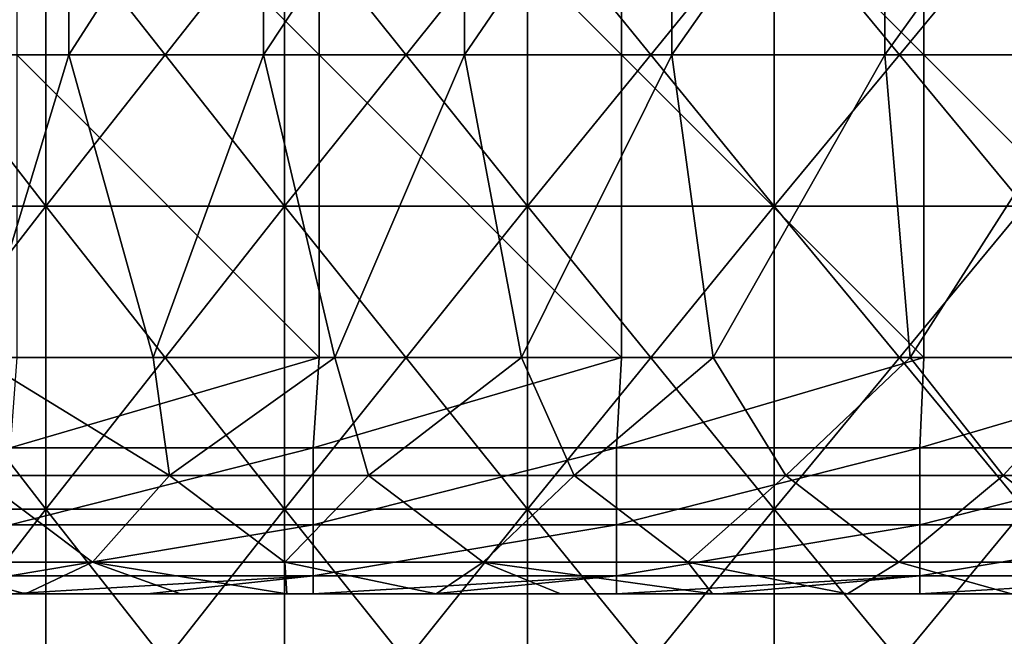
# Model space of a CAD drawing. Header units: inches. Extents: x -4.75 to 4.5, y 0 to 1.88.
# Tile 63 of 256: x -2.23 to -1.97, y 0.49 to 0.65. Entities that reach past the tile are written whole.
import ezdxf

# ---------------------------------------------------------------- set-up
doc = ezdxf.new("R2010")
doc.units = ezdxf.units.IN
doc.header["$LTSCALE"] = 101.851852
doc.header["$MEASUREMENT"] = 0
for name, color, linetype in [('10', 7, 'CONTINUOUS'), ('11', 7, 'CONTINUOUS'), ('12', 7, 'CONTINUOUS'), ('147', 7, 'CONTINUOUS'), ('157', 7, 'CONTINUOUS'), ('20', 7, 'CONTINUOUS')]:
    doc.layers.add(name, color=color, linetype=linetype)

msp = doc.modelspace()

# ---------------------------------------------------------------- linework, layer by layer
at = {"layer": '10', "color": 13, "linetype": 'Continuous', "true_color": 0xd67263}
for points in [[(-2.22539, 0.5, 0.4142), (-2.2365, 0.5, 0.33412), (-2.30486, 0.5, 0.4142), (-2.22539, 0.5, 0.4142)], [(-2.22539, 0.5, 0.4142), (-2.30486, 0.5, 0.4142), (-2.29338, 0.5, 0.49428), (-2.22539, 0.5, 0.4142)], [(-2.22512, 0.5, 1.215), (-2.26259, 0.5, 1.13492), (-2.3038, 0.5, 1.215), (-2.22512, 0.5, 1.215)], [(-2.22512, 0.5, 1.215), (-2.3038, 0.5, 1.215), (-2.26667, 0.5, 1.29508), (-2.22512, 0.5, 1.215)], [(-2.27092, 0.5, 0.89468), (-2.21998, 0.5, 0.8146), (-2.29925, 0.5, 0.8146), (-2.27092, 0.5, 0.89468)], [(-2.21998, 0.5, 0.8146), (-2.23816, 0.5, 0.73452), (-2.29925, 0.5, 0.8146), (-2.21998, 0.5, 0.8146)], [(-2.21793, 0.5, 1.37516), (-2.26667, 0.5, 1.29508), (-2.2978, 0.5, 1.37516), (-2.21793, 0.5, 1.37516)], [(-2.21793, 0.5, 1.37516), (-2.2978, 0.5, 1.37516), (-2.25912, 0.5, 1.45524), (-2.21793, 0.5, 1.37516)], [(-2.21476, 0.5, 1.05484), (-2.24995, 0.5, 0.97476), (-2.29387, 0.5, 1.05484), (-2.21476, 0.5, 1.05484)], [(-2.21476, 0.5, 1.05484), (-2.29387, 0.5, 1.05484), (-2.26259, 0.5, 1.13492), (-2.21476, 0.5, 1.05484)], [(-2.21428, 0.5, 0.49428), (-2.22539, 0.5, 0.4142), (-2.29338, 0.5, 0.49428), (-2.21428, 0.5, 0.49428)], [(-2.21428, 0.5, 0.49428), (-2.29338, 0.5, 0.49428), (-2.27505, 0.5, 0.57436), (-2.21428, 0.5, 0.49428)], [(-2.21187, 0.5, 1.53532), (-2.25912, 0.5, 1.45524), (-2.28643, 0.5, 1.53532), (-2.21187, 0.5, 1.53532)], [(-2.21187, 0.5, 1.53532), (-2.28643, 0.5, 1.53532), (-2.22986, 0.5, 1.6154), (-2.21187, 0.5, 1.53532)], [(-2.19519, 0.5, 0.57436), (-2.21428, 0.5, 0.49428), (-2.27505, 0.5, 0.57436), (-2.19519, 0.5, 0.57436)], [(-2.19519, 0.5, 0.57436), (-2.27505, 0.5, 0.57436), (-2.26267, 0.5, 0.65444), (-2.19519, 0.5, 0.57436)], [(-2.27092, 0.5, 0.89468), (-2.24995, 0.5, 0.97476), (-2.19123, 0.5, 0.89468), (-2.27092, 0.5, 0.89468)], [(-2.27092, 0.5, 0.89468), (-2.19123, 0.5, 0.89468), (-2.21998, 0.5, 0.8146), (-2.27092, 0.5, 0.89468)], [(-2.18873, 0.5, 1.29508), (-2.22512, 0.5, 1.215), (-2.26667, 0.5, 1.29508), (-2.18873, 0.5, 1.29508)], [(-2.18873, 0.5, 1.29508), (-2.26667, 0.5, 1.29508), (-2.21793, 0.5, 1.37516), (-2.18873, 0.5, 1.29508)], [(-2.18329, 0.5, 0.65444), (-2.19519, 0.5, 0.57436), (-2.26267, 0.5, 0.65444), (-2.18329, 0.5, 0.65444)], [(-2.18329, 0.5, 0.65444), (-2.26267, 0.5, 0.65444), (-2.23816, 0.5, 0.73452), (-2.18329, 0.5, 0.65444)], [(-2.18401, 0.5, 1.13492), (-2.21476, 0.5, 1.05484), (-2.26259, 0.5, 1.13492), (-2.18401, 0.5, 1.13492)], [(-2.18401, 0.5, 1.13492), (-2.26259, 0.5, 1.13492), (-2.22512, 0.5, 1.215), (-2.18401, 0.5, 1.13492)], [(-2.18302, 0.5, 1.45524), (-2.21793, 0.5, 1.37516), (-2.25912, 0.5, 1.45524), (-2.18302, 0.5, 1.45524)], [(-2.18302, 0.5, 1.45524), (-2.25912, 0.5, 1.45524), (-2.21187, 0.5, 1.53532), (-2.18302, 0.5, 1.45524)], [(-2.24995, 0.5, 0.97476), (-2.17158, 0.5, 0.97476), (-2.19123, 0.5, 0.89468), (-2.24995, 0.5, 0.97476)], [(-2.17158, 0.5, 0.97476), (-2.24995, 0.5, 0.97476), (-2.21476, 0.5, 1.05484), (-2.17158, 0.5, 0.97476)], [(-2.16948, 0.5, 1.69548), (-2.22986, 0.5, 1.6154), (-2.24875, 0.5, 1.69578), (-2.16948, 0.5, 1.69548)], [(-2.16948, 0.5, 1.69548), (-2.24875, 0.5, 1.69578), (-2.18603, 0.5, 1.77593), (-2.16948, 0.5, 1.69548)], [(-2.24875, 0.5, 1.69578), (-2.22704, 0.5, 1.7242), (-2.18603, 0.5, 1.77593), (-2.24875, 0.5, 1.69578)], [(-2.15822, 0.5, 0.73452), (-2.18329, 0.5, 0.65444), (-2.23816, 0.5, 0.73452), (-2.15822, 0.5, 0.73452)], [(-2.15822, 0.5, 0.73452), (-2.23816, 0.5, 0.73452), (-2.21998, 0.5, 0.8146), (-2.15822, 0.5, 0.73452)], [(-2.2365, 0.5, 0.33412), (-2.15666, 0.5, 0.33412), (-2.23106, 0.5, 0.3125), (-2.2365, 0.5, 0.33412)], [(-2.15666, 0.5, 0.33412), (-2.2365, 0.5, 0.33412), (-2.22539, 0.5, 0.4142), (-2.15666, 0.5, 0.33412)], [(-2.23106, 0.5, 0.3125), (-2.15666, 0.5, 0.33412), (-2.1948, 0.5, 0.3125), (-2.23106, 0.5, 0.3125)], [(-2.153, 0.5, 1.6154), (-2.21187, 0.5, 1.53532), (-2.22986, 0.5, 1.6154), (-2.153, 0.5, 1.6154)], [(-2.153, 0.5, 1.6154), (-2.22986, 0.5, 1.6154), (-2.16948, 0.5, 1.69548), (-2.153, 0.5, 1.6154)], [(-2.14593, 0.5, 0.4142), (-2.15666, 0.5, 0.33412), (-2.22539, 0.5, 0.4142), (-2.14593, 0.5, 0.4142)], [(-2.14593, 0.5, 0.4142), (-2.22539, 0.5, 0.4142), (-2.21428, 0.5, 0.49428), (-2.14593, 0.5, 0.4142)], [(-2.14645, 0.5, 1.215), (-2.18401, 0.5, 1.13492), (-2.22512, 0.5, 1.215), (-2.14645, 0.5, 1.215)], [(-2.14645, 0.5, 1.215), (-2.22512, 0.5, 1.215), (-2.18873, 0.5, 1.29508), (-2.14645, 0.5, 1.215)], [(-2.19123, 0.5, 0.89468), (-2.14071, 0.5, 0.8146), (-2.21998, 0.5, 0.8146), (-2.19123, 0.5, 0.89468)], [(-2.14071, 0.5, 0.8146), (-2.15822, 0.5, 0.73452), (-2.21998, 0.5, 0.8146), (-2.14071, 0.5, 0.8146)], [(-2.13806, 0.5, 1.37516), (-2.18873, 0.5, 1.29508), (-2.21793, 0.5, 1.37516), (-2.13806, 0.5, 1.37516)], [(-2.13806, 0.5, 1.37516), (-2.21793, 0.5, 1.37516), (-2.18302, 0.5, 1.45524), (-2.13806, 0.5, 1.37516)], [(-2.13564, 0.5, 1.05484), (-2.17158, 0.5, 0.97476), (-2.21476, 0.5, 1.05484), (-2.13564, 0.5, 1.05484)], [(-2.13564, 0.5, 1.05484), (-2.21476, 0.5, 1.05484), (-2.18401, 0.5, 1.13492), (-2.13564, 0.5, 1.05484)], [(-2.13519, 0.5, 0.49428), (-2.14593, 0.5, 0.4142), (-2.21428, 0.5, 0.49428), (-2.13519, 0.5, 0.49428)], [(-2.13519, 0.5, 0.49428), (-2.21428, 0.5, 0.49428), (-2.19519, 0.5, 0.57436), (-2.13519, 0.5, 0.49428)], [(-2.1373, 0.5, 1.53532), (-2.18302, 0.5, 1.45524), (-2.21187, 0.5, 1.53532), (-2.1373, 0.5, 1.53532)], [(-2.1373, 0.5, 1.53532), (-2.21187, 0.5, 1.53532), (-2.153, 0.5, 1.6154), (-2.1373, 0.5, 1.53532)], [(-2.11533, 0.5, 0.57436), (-2.13519, 0.5, 0.49428), (-2.19519, 0.5, 0.57436), (-2.11533, 0.5, 0.57436)], [(-2.11533, 0.5, 0.57436), (-2.19519, 0.5, 0.57436), (-2.18329, 0.5, 0.65444), (-2.11533, 0.5, 0.57436)], [(-2.1948, 0.5, 0.3125), (-2.15666, 0.5, 0.33412), (-2.15098, 0.5, 0.3125), (-2.1948, 0.5, 0.3125)], [(-2.19123, 0.5, 0.89468), (-2.17158, 0.5, 0.97476), (-2.11154, 0.5, 0.89468), (-2.19123, 0.5, 0.89468)], [(-2.19123, 0.5, 0.89468), (-2.11154, 0.5, 0.89468), (-2.14071, 0.5, 0.8146), (-2.19123, 0.5, 0.89468)], [(-2.11079, 0.5, 1.29508), (-2.14645, 0.5, 1.215), (-2.18873, 0.5, 1.29508), (-2.11079, 0.5, 1.29508)], [(-2.11079, 0.5, 1.29508), (-2.18873, 0.5, 1.29508), (-2.13806, 0.5, 1.37516), (-2.11079, 0.5, 1.29508)], [(-2.10617, 0.5, 1.77556), (-2.16948, 0.5, 1.69548), (-2.18603, 0.5, 1.77593), (-2.10617, 0.5, 1.77556)], [(-2.10617, 0.5, 1.77556), (-2.18603, 0.5, 1.77593), (-2.11851, 0.5, 1.85595), (-2.10617, 0.5, 1.77556)], [(-2.18603, 0.5, 1.77593), (-2.158, 0.5, 1.80989), (-2.11851, 0.5, 1.85595), (-2.18603, 0.5, 1.77593)], [(-2.10542, 0.5, 1.13492), (-2.13564, 0.5, 1.05484), (-2.18401, 0.5, 1.13492), (-2.10542, 0.5, 1.13492)], [(-2.10542, 0.5, 1.13492), (-2.18401, 0.5, 1.13492), (-2.14645, 0.5, 1.215), (-2.10542, 0.5, 1.13492)], [(-2.10391, 0.5, 0.65444), (-2.11533, 0.5, 0.57436), (-2.18329, 0.5, 0.65444), (-2.10391, 0.5, 0.65444)], [(-2.10391, 0.5, 0.65444), (-2.18329, 0.5, 0.65444), (-2.15822, 0.5, 0.73452), (-2.10391, 0.5, 0.65444)], [(-2.10692, 0.5, 1.45524), (-2.13806, 0.5, 1.37516), (-2.18302, 0.5, 1.45524), (-2.10692, 0.5, 1.45524)], [(-2.10692, 0.5, 1.45524), (-2.18302, 0.5, 1.45524), (-2.1373, 0.5, 1.53532), (-2.10692, 0.5, 1.45524)], [(-2.17158, 0.5, 0.97476), (-2.0932, 0.5, 0.97476), (-2.11154, 0.5, 0.89468), (-2.17158, 0.5, 0.97476)], [(-2.0932, 0.5, 0.97476), (-2.17158, 0.5, 0.97476), (-2.13564, 0.5, 1.05484), (-2.0932, 0.5, 0.97476)], [(-2.09058, 0.5, 1.69548), (-2.153, 0.5, 1.6154), (-2.16948, 0.5, 1.69548), (-2.09058, 0.5, 1.69548)], [(-2.09058, 0.5, 1.69548), (-2.16948, 0.5, 1.69548), (-2.10617, 0.5, 1.77556), (-2.09058, 0.5, 1.69548)], [(-2.07827, 0.5, 0.73452), (-2.10391, 0.5, 0.65444), (-2.15822, 0.5, 0.73452), (-2.07827, 0.5, 0.73452)], [(-2.07827, 0.5, 0.73452), (-2.15822, 0.5, 0.73452), (-2.14071, 0.5, 0.8146), (-2.07827, 0.5, 0.73452)], [(-2.15666, 0.5, 0.33412), (-2.07682, 0.5, 0.33412), (-2.15098, 0.5, 0.3125), (-2.15666, 0.5, 0.33412)], [(-2.07682, 0.5, 0.33412), (-2.15666, 0.5, 0.33412), (-2.14593, 0.5, 0.4142), (-2.07682, 0.5, 0.33412)], [(-2.07615, 0.5, 1.6154), (-2.1373, 0.5, 1.53532), (-2.153, 0.5, 1.6154), (-2.07615, 0.5, 1.6154)], [(-2.07615, 0.5, 1.6154), (-2.153, 0.5, 1.6154), (-2.09058, 0.5, 1.69548), (-2.07615, 0.5, 1.6154)], [(-2.15098, 0.5, 0.3125), (-2.07682, 0.5, 0.33412), (-2.11927, 0.5, 0.3125), (-2.15098, 0.5, 0.3125)], [(-2.06777, 0.5, 1.215), (-2.10542, 0.5, 1.13492), (-2.14645, 0.5, 1.215), (-2.06777, 0.5, 1.215)], [(-2.06777, 0.5, 1.215), (-2.14645, 0.5, 1.215), (-2.11079, 0.5, 1.29508), (-2.06777, 0.5, 1.215)], [(-2.06646, 0.5, 0.4142), (-2.07682, 0.5, 0.33412), (-2.14593, 0.5, 0.4142), (-2.06646, 0.5, 0.4142)], [(-2.06646, 0.5, 0.4142), (-2.14593, 0.5, 0.4142), (-2.13519, 0.5, 0.49428), (-2.06646, 0.5, 0.4142)], [(-2.11154, 0.5, 0.89468), (-2.06143, 0.5, 0.8146), (-2.14071, 0.5, 0.8146), (-2.11154, 0.5, 0.89468)], [(-2.06143, 0.5, 0.8146), (-2.07827, 0.5, 0.73452), (-2.14071, 0.5, 0.8146), (-2.06143, 0.5, 0.8146)], [(-2.05818, 0.5, 1.37516), (-2.11079, 0.5, 1.29508), (-2.13806, 0.5, 1.37516), (-2.05818, 0.5, 1.37516)], [(-2.05818, 0.5, 1.37516), (-2.13806, 0.5, 1.37516), (-2.10692, 0.5, 1.45524), (-2.05818, 0.5, 1.37516)], [(-2.06274, 0.5, 1.53532), (-2.10692, 0.5, 1.45524), (-2.1373, 0.5, 1.53532), (-2.06274, 0.5, 1.53532)], [(-2.06274, 0.5, 1.53532), (-2.1373, 0.5, 1.53532), (-2.07615, 0.5, 1.6154), (-2.06274, 0.5, 1.53532)], [(-2.05653, 0.5, 1.05484), (-2.0932, 0.5, 0.97476), (-2.13564, 0.5, 1.05484), (-2.05653, 0.5, 1.05484)], [(-2.05653, 0.5, 1.05484), (-2.13564, 0.5, 1.05484), (-2.10542, 0.5, 1.13492), (-2.05653, 0.5, 1.05484)], [(-2.0561, 0.5, 0.49428), (-2.06646, 0.5, 0.4142), (-2.13519, 0.5, 0.49428), (-2.0561, 0.5, 0.49428)], [(-2.0561, 0.5, 0.49428), (-2.13519, 0.5, 0.49428), (-2.11533, 0.5, 0.57436), (-2.0561, 0.5, 0.49428)], [(-2.11927, 0.5, 0.3125), (-2.07682, 0.5, 0.33412), (-2.0709, 0.5, 0.3125), (-2.11927, 0.5, 0.3125)], [(-2.04551, 0.5, 1.93608), (-2.03813, 0.5, 1.85564), (-2.11851, 0.5, 1.85595), (-2.04551, 0.5, 1.93608)], [(-2.04551, 0.5, 1.93608), (-2.11851, 0.5, 1.85595), (-2.08565, 0.5, 1.89279), (-2.04551, 0.5, 1.93608)], [(-2.03813, 0.5, 1.85564), (-2.10617, 0.5, 1.77556), (-2.11851, 0.5, 1.85595), (-2.03813, 0.5, 1.85564)], [(-2.03547, 0.5, 0.57436), (-2.0561, 0.5, 0.49428), (-2.11533, 0.5, 0.57436), (-2.03547, 0.5, 0.57436)], [(-2.03547, 0.5, 0.57436), (-2.11533, 0.5, 0.57436), (-2.10391, 0.5, 0.65444), (-2.03547, 0.5, 0.57436)], [(-2.11154, 0.5, 0.89468), (-2.0932, 0.5, 0.97476), (-2.03185, 0.5, 0.89468), (-2.11154, 0.5, 0.89468)], [(-2.11154, 0.5, 0.89468), (-2.03185, 0.5, 0.89468), (-2.06143, 0.5, 0.8146), (-2.11154, 0.5, 0.89468)], [(-2.03285, 0.5, 1.29508), (-2.06777, 0.5, 1.215), (-2.11079, 0.5, 1.29508), (-2.03285, 0.5, 1.29508)], [(-2.03285, 0.5, 1.29508), (-2.11079, 0.5, 1.29508), (-2.05818, 0.5, 1.37516), (-2.03285, 0.5, 1.29508)], [(-2.03082, 0.5, 1.45524), (-2.05818, 0.5, 1.37516), (-2.10692, 0.5, 1.45524), (-2.03082, 0.5, 1.45524)], [(-2.03082, 0.5, 1.45524), (-2.10692, 0.5, 1.45524), (-2.06274, 0.5, 1.53532), (-2.03082, 0.5, 1.45524)], [(-2.02668, 0.5, 1.77556), (-2.09058, 0.5, 1.69548), (-2.10617, 0.5, 1.77556), (-2.02668, 0.5, 1.77556)], [(-2.02668, 0.5, 1.77556), (-2.10617, 0.5, 1.77556), (-2.03813, 0.5, 1.85564), (-2.02668, 0.5, 1.77556)], [(-2.02683, 0.5, 1.13492), (-2.05653, 0.5, 1.05484), (-2.10542, 0.5, 1.13492), (-2.02683, 0.5, 1.13492)], [(-2.02683, 0.5, 1.13492), (-2.10542, 0.5, 1.13492), (-2.06777, 0.5, 1.215), (-2.02683, 0.5, 1.13492)], [(-2.02453, 0.5, 0.65444), (-2.03547, 0.5, 0.57436), (-2.10391, 0.5, 0.65444), (-2.02453, 0.5, 0.65444)], [(-2.02453, 0.5, 0.65444), (-2.10391, 0.5, 0.65444), (-2.07827, 0.5, 0.73452), (-2.02453, 0.5, 0.65444)], [(-2.0932, 0.5, 0.97476), (-2.01483, 0.5, 0.97476), (-2.03185, 0.5, 0.89468), (-2.0932, 0.5, 0.97476)], [(-2.01483, 0.5, 0.97476), (-2.0932, 0.5, 0.97476), (-2.05653, 0.5, 1.05484), (-2.01483, 0.5, 0.97476)], [(-2.01168, 0.5, 1.69548), (-2.07615, 0.5, 1.6154), (-2.09058, 0.5, 1.69548), (-2.01168, 0.5, 1.69548)], [(-2.01168, 0.5, 1.69548), (-2.09058, 0.5, 1.69548), (-2.02668, 0.5, 1.77556), (-2.01168, 0.5, 1.69548)], [(-1.99833, 0.5, 0.73452), (-2.02453, 0.5, 0.65444), (-2.07827, 0.5, 0.73452), (-1.99833, 0.5, 0.73452)], [(-1.99833, 0.5, 0.73452), (-2.07827, 0.5, 0.73452), (-2.06143, 0.5, 0.8146), (-1.99833, 0.5, 0.73452)], [(-2.07682, 0.5, 0.33412), (-1.99697, 0.5, 0.33412), (-2.0709, 0.5, 0.3125), (-2.07682, 0.5, 0.33412)], [(-1.99697, 0.5, 0.33412), (-2.07682, 0.5, 0.33412), (-2.06646, 0.5, 0.4142), (-1.99697, 0.5, 0.33412)], [(-1.9993, 0.5, 1.6154), (-2.06274, 0.5, 1.53532), (-2.07615, 0.5, 1.6154), (-1.9993, 0.5, 1.6154)], [(-1.9993, 0.5, 1.6154), (-2.07615, 0.5, 1.6154), (-2.01168, 0.5, 1.69548), (-1.9993, 0.5, 1.6154)], [(-2.0709, 0.5, 0.3125), (-1.99697, 0.5, 0.33412), (-2.04373, 0.5, 0.3125), (-2.0709, 0.5, 0.3125)], [(-1.9891, 0.5, 1.215), (-2.02683, 0.5, 1.13492), (-2.06777, 0.5, 1.215), (-1.9891, 0.5, 1.215)], [(-1.9891, 0.5, 1.215), (-2.06777, 0.5, 1.215), (-2.03285, 0.5, 1.29508), (-1.9891, 0.5, 1.215)], [(-1.98699, 0.5, 0.4142), (-1.99697, 0.5, 0.33412), (-2.06646, 0.5, 0.4142), (-1.98699, 0.5, 0.4142)], [(-1.98699, 0.5, 0.4142), (-2.06646, 0.5, 0.4142), (-2.0561, 0.5, 0.49428), (-1.98699, 0.5, 0.4142)], [(-1.98817, 0.5, 1.53532), (-2.03082, 0.5, 1.45524), (-2.06274, 0.5, 1.53532), (-1.98817, 0.5, 1.53532)], [(-1.98817, 0.5, 1.53532), (-2.06274, 0.5, 1.53532), (-1.9993, 0.5, 1.6154), (-1.98817, 0.5, 1.53532)], [(-2.03185, 0.5, 0.89468), (-1.98216, 0.5, 0.8146), (-2.06143, 0.5, 0.8146), (-2.03185, 0.5, 0.89468)], [(-1.98216, 0.5, 0.8146), (-1.99833, 0.5, 0.73452), (-2.06143, 0.5, 0.8146), (-1.98216, 0.5, 0.8146)], [(-1.97831, 0.5, 1.37516), (-2.03285, 0.5, 1.29508), (-2.05818, 0.5, 1.37516), (-1.97831, 0.5, 1.37516)], [(-1.97831, 0.5, 1.37516), (-2.05818, 0.5, 1.37516), (-2.03082, 0.5, 1.45524), (-1.97831, 0.5, 1.37516)], [(-1.97742, 0.5, 1.05484), (-2.01483, 0.5, 0.97476), (-2.05653, 0.5, 1.05484), (-1.97742, 0.5, 1.05484)], [(-1.97742, 0.5, 1.05484), (-2.05653, 0.5, 1.05484), (-2.02683, 0.5, 1.13492), (-1.97742, 0.5, 1.05484)], [(-1.97701, 0.5, 0.49428), (-1.98699, 0.5, 0.4142), (-2.0561, 0.5, 0.49428), (-1.97701, 0.5, 0.49428)], [(-1.97701, 0.5, 0.49428), (-2.0561, 0.5, 0.49428), (-2.03547, 0.5, 0.57436), (-1.97701, 0.5, 0.49428)], [(-2.04551, 0.5, 1.93608), (-2.0099, 0.5, 1.97301), (-1.96645, 0.5, 1.93572), (-2.04551, 0.5, 1.93608)], [(-2.04551, 0.5, 1.93608), (-1.96645, 0.5, 1.93572), (-2.03813, 0.5, 1.85564), (-2.04551, 0.5, 1.93608)], [(-2.04373, 0.5, 0.3125), (-1.99697, 0.5, 0.33412), (-1.99082, 0.5, 0.3125), (-2.04373, 0.5, 0.3125)], [(-1.96645, 0.5, 1.93572), (-1.9582, 0.5, 1.85564), (-2.03813, 0.5, 1.85564), (-1.96645, 0.5, 1.93572)], [(-1.9582, 0.5, 1.85564), (-2.02668, 0.5, 1.77556), (-2.03813, 0.5, 1.85564), (-1.9582, 0.5, 1.85564)], [(-1.95562, 0.5, 0.57436), (-1.97701, 0.5, 0.49428), (-2.03547, 0.5, 0.57436), (-1.95562, 0.5, 0.57436)], [(-1.95562, 0.5, 0.57436), (-2.03547, 0.5, 0.57436), (-2.02453, 0.5, 0.65444), (-1.95562, 0.5, 0.57436)], [(-1.95491, 0.5, 1.29508), (-1.9891, 0.5, 1.215), (-2.03285, 0.5, 1.29508), (-1.95491, 0.5, 1.29508)], [(-1.95491, 0.5, 1.29508), (-2.03285, 0.5, 1.29508), (-1.97831, 0.5, 1.37516), (-1.95491, 0.5, 1.29508)], [(-2.03185, 0.5, 0.89468), (-2.01483, 0.5, 0.97476), (-1.95216, 0.5, 0.89468), (-2.03185, 0.5, 0.89468)], [(-2.03185, 0.5, 0.89468), (-1.95216, 0.5, 0.89468), (-1.98216, 0.5, 0.8146), (-2.03185, 0.5, 0.89468)], [(-1.95472, 0.5, 1.45524), (-1.97831, 0.5, 1.37516), (-2.03082, 0.5, 1.45524), (-1.95472, 0.5, 1.45524)], [(-1.95472, 0.5, 1.45524), (-2.03082, 0.5, 1.45524), (-1.98817, 0.5, 1.53532), (-1.95472, 0.5, 1.45524)], [(-1.94825, 0.5, 1.13492), (-1.97742, 0.5, 1.05484), (-2.02683, 0.5, 1.13492), (-1.94825, 0.5, 1.13492)], [(-1.94825, 0.5, 1.13492), (-2.02683, 0.5, 1.13492), (-1.9891, 0.5, 1.215), (-1.94825, 0.5, 1.13492)], [(-1.94719, 0.5, 1.77556), (-2.01168, 0.5, 1.69548), (-2.02668, 0.5, 1.77556), (-1.94719, 0.5, 1.77556)], [(-1.94719, 0.5, 1.77556), (-2.02668, 0.5, 1.77556), (-1.9582, 0.5, 1.85564), (-1.94719, 0.5, 1.77556)], [(-1.94515, 0.5, 0.65444), (-1.95562, 0.5, 0.57436), (-2.02453, 0.5, 0.65444), (-1.94515, 0.5, 0.65444)], [(-1.94515, 0.5, 0.65444), (-2.02453, 0.5, 0.65444), (-1.99833, 0.5, 0.73452), (-1.94515, 0.5, 0.65444)], [(-2.01483, 0.5, 0.97476), (-1.93645, 0.5, 0.97476), (-1.95216, 0.5, 0.89468), (-2.01483, 0.5, 0.97476)], [(-1.93645, 0.5, 0.97476), (-2.01483, 0.5, 0.97476), (-1.97742, 0.5, 1.05484), (-1.93645, 0.5, 0.97476)], [(-1.93279, 0.5, 1.69548), (-1.9993, 0.5, 1.6154), (-2.01168, 0.5, 1.69548), (-1.93279, 0.5, 1.69548)], [(-1.93279, 0.5, 1.69548), (-2.01168, 0.5, 1.69548), (-1.94719, 0.5, 1.77556), (-1.93279, 0.5, 1.69548)], [(-2.0099, 0.5, 1.97301), (-1.96659, 0.5, 2.0162), (-1.96645, 0.5, 1.93572), (-2.0099, 0.5, 1.97301)], [(-1.92244, 0.5, 1.6154), (-1.98817, 0.5, 1.53532), (-1.9993, 0.5, 1.6154), (-1.92244, 0.5, 1.6154)], [(-1.92244, 0.5, 1.6154), (-1.9993, 0.5, 1.6154), (-1.93279, 0.5, 1.69548), (-1.92244, 0.5, 1.6154)], [(-1.91839, 0.5, 0.73452), (-1.94515, 0.5, 0.65444), (-1.99833, 0.5, 0.73452), (-1.91839, 0.5, 0.73452)], [(-1.91839, 0.5, 0.73452), (-1.99833, 0.5, 0.73452), (-1.98216, 0.5, 0.8146), (-1.91839, 0.5, 0.73452)], [(-1.99697, 0.5, 0.33412), (-1.91713, 0.5, 0.33412), (-1.99082, 0.5, 0.3125), (-1.99697, 0.5, 0.33412)], [(-1.91713, 0.5, 0.33412), (-1.99697, 0.5, 0.33412), (-1.98699, 0.5, 0.4142), (-1.91713, 0.5, 0.33412)], [(-1.99082, 0.5, 0.3125), (-1.91713, 0.5, 0.33412), (-1.96819, 0.5, 0.3125), (-1.99082, 0.5, 0.3125)], [(-1.91042, 0.5, 1.215), (-1.94825, 0.5, 1.13492), (-1.9891, 0.5, 1.215), (-1.91042, 0.5, 1.215)], [(-1.91042, 0.5, 1.215), (-1.9891, 0.5, 1.215), (-1.95491, 0.5, 1.29508), (-1.91042, 0.5, 1.215)], [(-1.91361, 0.5, 1.53532), (-1.95472, 0.5, 1.45524), (-1.98817, 0.5, 1.53532), (-1.91361, 0.5, 1.53532)], [(-1.91361, 0.5, 1.53532), (-1.98817, 0.5, 1.53532), (-1.92244, 0.5, 1.6154), (-1.91361, 0.5, 1.53532)], [(-1.90752, 0.5, 0.4142), (-1.91713, 0.5, 0.33412), (-1.98699, 0.5, 0.4142), (-1.90752, 0.5, 0.4142)], [(-1.90752, 0.5, 0.4142), (-1.98699, 0.5, 0.4142), (-1.97701, 0.5, 0.49428), (-1.90752, 0.5, 0.4142)], [(-1.95216, 0.5, 0.89468), (-1.90289, 0.5, 0.8146), (-1.98216, 0.5, 0.8146), (-1.95216, 0.5, 0.89468)], [(-1.90289, 0.5, 0.8146), (-1.91839, 0.5, 0.73452), (-1.98216, 0.5, 0.8146), (-1.90289, 0.5, 0.8146)], [(-1.89844, 0.5, 1.37516), (-1.95491, 0.5, 1.29508), (-1.97831, 0.5, 1.37516), (-1.89844, 0.5, 1.37516)], [(-1.89844, 0.5, 1.37516), (-1.97831, 0.5, 1.37516), (-1.95472, 0.5, 1.45524), (-1.89844, 0.5, 1.37516)], [(-1.89831, 0.5, 1.05484), (-1.93645, 0.5, 0.97476), (-1.97742, 0.5, 1.05484), (-1.89831, 0.5, 1.05484)], [(-1.89831, 0.5, 1.05484), (-1.97742, 0.5, 1.05484), (-1.94825, 0.5, 1.13492), (-1.89831, 0.5, 1.05484)], [(-1.89792, 0.5, 0.49428), (-1.90752, 0.5, 0.4142), (-1.97701, 0.5, 0.49428), (-1.89792, 0.5, 0.49428)], [(-1.89792, 0.5, 0.49428), (-1.97701, 0.5, 0.49428), (-1.95562, 0.5, 0.57436), (-1.89792, 0.5, 0.49428)]]:
    msp.add_3dface(points, dxfattribs=at)
at = {"layer": '11', "color": 13, "linetype": 'Continuous', "true_color": 0xd67263}
for points in [[(-2.21555, 0.6425, 1.83848), (-2.26532, 0.6425, 1.77679), (-2.21555, 0.72258, 1.83848), (-2.21555, 0.6425, 1.83848)], [(-2.21555, 0.72258, 1.83848), (-2.26532, 0.6425, 1.77679), (-2.26532, 0.72258, 1.77679), (-2.21555, 0.72258, 1.83848)], [(-2.1641, 0.6425, 1.89877), (-2.21555, 0.6425, 1.83848), (-2.1641, 0.72258, 1.89877), (-2.1641, 0.6425, 1.89877)], [(-2.1641, 0.72258, 1.89877), (-2.21555, 0.6425, 1.83848), (-2.21555, 0.72258, 1.83848), (-2.1641, 0.72258, 1.89877)], [(-2.11101, 0.6425, 1.95763), (-2.1641, 0.6425, 1.89877), (-2.11101, 0.72258, 1.95763), (-2.11101, 0.6425, 1.95763)], [(-2.11101, 0.72258, 1.95763), (-2.1641, 0.6425, 1.89877), (-2.1641, 0.72258, 1.89877), (-2.11101, 0.72258, 1.95763)], [(-2.05631, 0.6425, 2.015), (-2.11101, 0.6425, 1.95763), (-2.05631, 0.72258, 2.015), (-2.05631, 0.6425, 2.015)], [(-2.05631, 0.72258, 2.015), (-2.11101, 0.6425, 1.95763), (-2.11101, 0.72258, 1.95763), (-2.05631, 0.72258, 2.015)], [(-2.00006, 0.6425, 2.07084), (-2.05631, 0.6425, 2.015), (-2.00006, 0.72258, 2.07084), (-2.00006, 0.6425, 2.07084)], [(-2.00006, 0.72258, 2.07084), (-2.05631, 0.6425, 2.015), (-2.05631, 0.72258, 2.015), (-2.00006, 0.72258, 2.07084)], [(-1.9423, 0.6425, 2.12512), (-2.00006, 0.6425, 2.07084), (-1.9423, 0.72258, 2.12512), (-1.9423, 0.6425, 2.12512)], [(-1.9423, 0.72258, 2.12512), (-2.00006, 0.6425, 2.07084), (-2.00006, 0.72258, 2.07084), (-1.9423, 0.72258, 2.12512)], [(-2.21555, 0.6425, 1.83848), (-2.23985, 0.5625, 1.80879), (-2.26532, 0.6425, 1.77679), (-2.21555, 0.6425, 1.83848)], [(-2.19328, 0.5625, 1.86499), (-2.23985, 0.5625, 1.80879), (-2.21555, 0.6425, 1.83848), (-2.19328, 0.5625, 1.86499)], [(-2.1641, 0.6425, 1.89877), (-2.19328, 0.5625, 1.86499), (-2.21555, 0.6425, 1.83848), (-2.1641, 0.6425, 1.89877)], [(-2.14531, 0.5625, 1.91997), (-2.19328, 0.5625, 1.86499), (-2.1641, 0.6425, 1.89877), (-2.14531, 0.5625, 1.91997)], [(-2.11101, 0.6425, 1.95763), (-2.14531, 0.5625, 1.91997), (-2.1641, 0.6425, 1.89877), (-2.11101, 0.6425, 1.95763)], [(-2.09599, 0.5625, 1.9737), (-2.14531, 0.5625, 1.91997), (-2.11101, 0.6425, 1.95763), (-2.09599, 0.5625, 1.9737)], [(-2.05631, 0.6425, 2.015), (-2.09599, 0.5625, 1.9737), (-2.11101, 0.6425, 1.95763), (-2.05631, 0.6425, 2.015)], [(-2.04533, 0.5625, 2.02615), (-2.09599, 0.5625, 1.9737), (-2.05631, 0.6425, 2.015), (-2.04533, 0.5625, 2.02615)], [(-2.00006, 0.6425, 2.07084), (-2.04533, 0.5625, 2.02615), (-2.05631, 0.6425, 2.015), (-2.00006, 0.6425, 2.07084)], [(-1.99335, 0.5625, 2.0773), (-2.04533, 0.5625, 2.02615), (-2.00006, 0.6425, 2.07084), (-1.99335, 0.5625, 2.0773)], [(-1.9423, 0.6425, 2.12512), (-1.99335, 0.5625, 2.0773), (-2.00006, 0.6425, 2.07084), (-1.9423, 0.6425, 2.12512)], [(-1.94011, 0.5625, 2.12712), (-1.99335, 0.5625, 2.0773), (-1.9423, 0.6425, 2.12512), (-1.94011, 0.5625, 2.12712)]]:
    msp.add_3dface(points, dxfattribs=at)
at = {"layer": '12', "color": 13, "linetype": 'Continuous', "true_color": 0xd67263}
for points in [[(-2.2216, 0.68254, 2.78494), (-2.28352, 0.68254, 2.7344), (-2.2216, 0.60246, 2.78494), (-2.2216, 0.68254, 2.78494)], [(-2.2216, 0.60246, 2.78494), (-2.28352, 0.68254, 2.7344), (-2.28352, 0.60246, 2.7344), (-2.2216, 0.60246, 2.78494)], [(-2.28352, 0.68254, -2.7344), (-2.2216, 0.68254, -2.78494), (-2.28352, 0.60246, -2.7344), (-2.28352, 0.68254, -2.7344)], [(-2.28352, 0.60246, -2.7344), (-2.2216, 0.68254, -2.78494), (-2.2216, 0.60246, -2.78494), (-2.28352, 0.60246, -2.7344)], [(-2.15856, 0.68254, 2.83408), (-2.2216, 0.68254, 2.78494), (-2.15856, 0.60246, 2.83408), (-2.15856, 0.68254, 2.83408)], [(-2.15856, 0.60246, 2.83408), (-2.2216, 0.68254, 2.78494), (-2.2216, 0.60246, 2.78494), (-2.15856, 0.60246, 2.83408)], [(-2.2216, 0.68254, -2.78494), (-2.15856, 0.68254, -2.83408), (-2.2216, 0.60246, -2.78494), (-2.2216, 0.68254, -2.78494)], [(-2.2216, 0.60246, -2.78494), (-2.15856, 0.68254, -2.83408), (-2.15856, 0.60246, -2.83408), (-2.2216, 0.60246, -2.78494)], [(-2.09444, 0.68254, 2.8818), (-2.15856, 0.68254, 2.83408), (-2.09444, 0.60246, 2.8818), (-2.09444, 0.68254, 2.8818)], [(-2.09444, 0.60246, 2.8818), (-2.15856, 0.68254, 2.83408), (-2.15856, 0.60246, 2.83408), (-2.09444, 0.60246, 2.8818)], [(-2.15856, 0.68254, -2.83408), (-2.09444, 0.68254, -2.8818), (-2.15856, 0.60246, -2.83408), (-2.15856, 0.68254, -2.83408)], [(-2.15856, 0.60246, -2.83408), (-2.09444, 0.68254, -2.8818), (-2.09444, 0.60246, -2.8818), (-2.15856, 0.60246, -2.83408)], [(-2.02926, 0.68254, 2.92806), (-2.09444, 0.68254, 2.8818), (-2.02926, 0.60246, 2.92806), (-2.02926, 0.68254, 2.92806)], [(-2.02926, 0.60246, 2.92806), (-2.09444, 0.68254, 2.8818), (-2.09444, 0.60246, 2.8818), (-2.02926, 0.60246, 2.92806)], [(-2.09444, 0.68254, -2.8818), (-2.02926, 0.68254, -2.92806), (-2.09444, 0.60246, -2.8818), (-2.09444, 0.68254, -2.8818)], [(-2.09444, 0.60246, -2.8818), (-2.02926, 0.68254, -2.92806), (-2.02926, 0.60246, -2.92806), (-2.09444, 0.60246, -2.8818)], [(-1.96306, 0.68254, 2.97285), (-2.02926, 0.68254, 2.92806), (-1.96306, 0.60246, 2.97285), (-1.96306, 0.68254, 2.97285)], [(-1.96306, 0.60246, 2.97285), (-2.02926, 0.68254, 2.92806), (-2.02926, 0.60246, 2.92806), (-1.96306, 0.60246, 2.97285)], [(-2.02926, 0.68254, -2.92806), (-1.96306, 0.68254, -2.97285), (-2.02926, 0.60246, -2.92806), (-2.02926, 0.68254, -2.92806)], [(-2.02926, 0.60246, -2.92806), (-1.96306, 0.68254, -2.97285), (-1.96306, 0.60246, -2.97285), (-2.02926, 0.60246, -2.92806)], [(-2.2216, 0.60246, 2.78494), (-2.28352, 0.60246, 2.7344), (-2.2216, 0.52238, 2.78494), (-2.2216, 0.60246, 2.78494)], [(-2.2216, 0.52238, 2.78494), (-2.28352, 0.60246, 2.7344), (-2.28352, 0.52238, 2.7344), (-2.2216, 0.52238, 2.78494)], [(-2.28352, 0.60246, -2.7344), (-2.2216, 0.60246, -2.78494), (-2.28352, 0.52238, -2.7344), (-2.28352, 0.60246, -2.7344)], [(-2.28352, 0.52238, -2.7344), (-2.2216, 0.60246, -2.78494), (-2.2216, 0.52238, -2.78494), (-2.28352, 0.52238, -2.7344)], [(-2.15856, 0.60246, 2.83408), (-2.2216, 0.60246, 2.78494), (-2.15856, 0.52238, 2.83408), (-2.15856, 0.60246, 2.83408)], [(-2.15856, 0.52238, 2.83408), (-2.2216, 0.60246, 2.78494), (-2.2216, 0.52238, 2.78494), (-2.15856, 0.52238, 2.83408)], [(-2.2216, 0.60246, -2.78494), (-2.15856, 0.60246, -2.83408), (-2.2216, 0.52238, -2.78494), (-2.2216, 0.60246, -2.78494)], [(-2.2216, 0.52238, -2.78494), (-2.15856, 0.60246, -2.83408), (-2.15856, 0.52238, -2.83408), (-2.2216, 0.52238, -2.78494)], [(-2.09444, 0.60246, 2.8818), (-2.15856, 0.60246, 2.83408), (-2.09444, 0.52238, 2.8818), (-2.09444, 0.60246, 2.8818)], [(-2.09444, 0.52238, 2.8818), (-2.15856, 0.60246, 2.83408), (-2.15856, 0.52238, 2.83408), (-2.09444, 0.52238, 2.8818)], [(-2.15856, 0.60246, -2.83408), (-2.09444, 0.60246, -2.8818), (-2.15856, 0.52238, -2.83408), (-2.15856, 0.60246, -2.83408)], [(-2.15856, 0.52238, -2.83408), (-2.09444, 0.60246, -2.8818), (-2.09444, 0.52238, -2.8818), (-2.15856, 0.52238, -2.83408)], [(-2.02926, 0.60246, 2.92806), (-2.09444, 0.60246, 2.8818), (-2.02926, 0.52238, 2.92806), (-2.02926, 0.60246, 2.92806)], [(-2.02926, 0.52238, 2.92806), (-2.09444, 0.60246, 2.8818), (-2.09444, 0.52238, 2.8818), (-2.02926, 0.52238, 2.92806)], [(-2.09444, 0.60246, -2.8818), (-2.02926, 0.60246, -2.92806), (-2.09444, 0.52238, -2.8818), (-2.09444, 0.60246, -2.8818)], [(-2.09444, 0.52238, -2.8818), (-2.02926, 0.60246, -2.92806), (-2.02926, 0.52238, -2.92806), (-2.09444, 0.52238, -2.8818)], [(-1.96306, 0.60246, 2.97285), (-2.02926, 0.60246, 2.92806), (-1.96306, 0.52238, 2.97285), (-1.96306, 0.60246, 2.97285)], [(-1.96306, 0.52238, 2.97285), (-2.02926, 0.60246, 2.92806), (-2.02926, 0.52238, 2.92806), (-1.96306, 0.52238, 2.97285)], [(-2.02926, 0.60246, -2.92806), (-1.96306, 0.60246, -2.97285), (-2.02926, 0.52238, -2.92806), (-2.02926, 0.60246, -2.92806)], [(-2.02926, 0.52238, -2.92806), (-1.96306, 0.60246, -2.97285), (-1.96306, 0.52238, -2.97285), (-2.02926, 0.52238, -2.92806)], [(-2.2216, 0.52238, 2.78494), (-2.28352, 0.52238, 2.7344), (-2.2216, 0.4423, 2.78494), (-2.2216, 0.52238, 2.78494)], [(-2.2216, 0.4423, 2.78494), (-2.28352, 0.52238, 2.7344), (-2.28352, 0.4423, 2.7344), (-2.2216, 0.4423, 2.78494)], [(-2.28352, 0.52238, -2.7344), (-2.2216, 0.52238, -2.78494), (-2.28352, 0.4423, -2.7344), (-2.28352, 0.52238, -2.7344)], [(-2.28352, 0.4423, -2.7344), (-2.2216, 0.52238, -2.78494), (-2.2216, 0.4423, -2.78494), (-2.28352, 0.4423, -2.7344)], [(-2.15856, 0.52238, 2.83408), (-2.2216, 0.52238, 2.78494), (-2.15856, 0.4423, 2.83408), (-2.15856, 0.52238, 2.83408)], [(-2.15856, 0.4423, 2.83408), (-2.2216, 0.52238, 2.78494), (-2.2216, 0.4423, 2.78494), (-2.15856, 0.4423, 2.83408)], [(-2.2216, 0.52238, -2.78494), (-2.15856, 0.52238, -2.83408), (-2.2216, 0.4423, -2.78494), (-2.2216, 0.52238, -2.78494)], [(-2.2216, 0.4423, -2.78494), (-2.15856, 0.52238, -2.83408), (-2.15856, 0.4423, -2.83408), (-2.2216, 0.4423, -2.78494)], [(-2.09444, 0.52238, 2.8818), (-2.15856, 0.52238, 2.83408), (-2.09444, 0.4423, 2.8818), (-2.09444, 0.52238, 2.8818)], [(-2.09444, 0.4423, 2.8818), (-2.15856, 0.52238, 2.83408), (-2.15856, 0.4423, 2.83408), (-2.09444, 0.4423, 2.8818)], [(-2.15856, 0.52238, -2.83408), (-2.09444, 0.52238, -2.8818), (-2.15856, 0.4423, -2.83408), (-2.15856, 0.52238, -2.83408)], [(-2.15856, 0.4423, -2.83408), (-2.09444, 0.52238, -2.8818), (-2.09444, 0.4423, -2.8818), (-2.15856, 0.4423, -2.83408)], [(-2.02926, 0.52238, 2.92806), (-2.09444, 0.52238, 2.8818), (-2.02926, 0.4423, 2.92806), (-2.02926, 0.52238, 2.92806)], [(-2.02926, 0.4423, 2.92806), (-2.09444, 0.52238, 2.8818), (-2.09444, 0.4423, 2.8818), (-2.02926, 0.4423, 2.92806)], [(-2.09444, 0.52238, -2.8818), (-2.02926, 0.52238, -2.92806), (-2.09444, 0.4423, -2.8818), (-2.09444, 0.52238, -2.8818)], [(-2.09444, 0.4423, -2.8818), (-2.02926, 0.52238, -2.92806), (-2.02926, 0.4423, -2.92806), (-2.09444, 0.4423, -2.8818)], [(-1.96306, 0.52238, 2.97285), (-2.02926, 0.52238, 2.92806), (-1.96306, 0.4423, 2.97285), (-1.96306, 0.52238, 2.97285)], [(-1.96306, 0.4423, 2.97285), (-2.02926, 0.52238, 2.92806), (-2.02926, 0.4423, 2.92806), (-1.96306, 0.4423, 2.97285)], [(-2.02926, 0.52238, -2.92806), (-1.96306, 0.52238, -2.97285), (-2.02926, 0.4423, -2.92806), (-2.02926, 0.52238, -2.92806)], [(-2.02926, 0.4423, -2.92806), (-1.96306, 0.52238, -2.97285), (-1.96306, 0.4423, -2.97285), (-2.02926, 0.4423, -2.92806)]]:
    msp.add_3dface(points, dxfattribs=at)
at = {"layer": '147', "color": 13, "linetype": 'Continuous', "true_color": 0xd67263}
for points in [[(-2.23985, 0.5625, 1.80879), (-2.18898, 0.53128, 1.85714), (-2.23989, 0.53128, 1.79541), (-2.23985, 0.5625, 1.80879)], [(-2.23985, 0.5625, 1.80879), (-2.19328, 0.5625, 1.86499), (-2.18898, 0.53128, 1.85714), (-2.23985, 0.5625, 1.80879)], [(-2.19328, 0.5625, 1.86499), (-2.14531, 0.5625, 1.91997), (-2.18898, 0.53128, 1.85714), (-2.19328, 0.5625, 1.86499)], [(-2.14531, 0.5625, 1.91997), (-2.13637, 0.53128, 1.91743), (-2.18898, 0.53128, 1.85714), (-2.14531, 0.5625, 1.91997)], [(-2.14531, 0.5625, 1.91997), (-2.09599, 0.5625, 1.9737), (-2.13637, 0.53128, 1.91743), (-2.14531, 0.5625, 1.91997)], [(-2.09599, 0.5625, 1.9737), (-2.0821, 0.53128, 1.97622), (-2.13637, 0.53128, 1.91743), (-2.09599, 0.5625, 1.9737)], [(-2.09599, 0.5625, 1.9737), (-2.04533, 0.5625, 2.02615), (-2.0821, 0.53128, 1.97622), (-2.09599, 0.5625, 1.9737)], [(-2.04533, 0.5625, 2.02615), (-2.02621, 0.53128, 2.03349), (-2.0821, 0.53128, 1.97622), (-2.04533, 0.5625, 2.02615)], [(-2.04533, 0.5625, 2.02615), (-1.99335, 0.5625, 2.0773), (-2.02621, 0.53128, 2.03349), (-2.04533, 0.5625, 2.02615)], [(-1.99335, 0.5625, 2.0773), (-1.96875, 0.53128, 2.08917), (-2.02621, 0.53128, 2.03349), (-1.99335, 0.5625, 2.0773)], [(-1.99335, 0.5625, 2.0773), (-1.94011, 0.5625, 2.12712), (-1.96875, 0.53128, 2.08917), (-1.99335, 0.5625, 2.0773)], [(-1.94011, 0.5625, 2.12712), (-1.90976, 0.53128, 2.14323), (-1.96875, 0.53128, 2.08917), (-1.94011, 0.5625, 2.12712)], [(-2.20932, 0.50837, 1.79682), (-2.2584, 0.50837, 1.73474), (-2.23989, 0.53128, 1.79541), (-2.20932, 0.50837, 1.79682)], [(-2.18898, 0.53128, 1.85714), (-2.20932, 0.50837, 1.79682), (-2.23989, 0.53128, 1.79541), (-2.18898, 0.53128, 1.85714)], [(-2.15854, 0.50837, 1.85752), (-2.20932, 0.50837, 1.79682), (-2.18898, 0.53128, 1.85714), (-2.15854, 0.50837, 1.85752)], [(-2.13637, 0.53128, 1.91743), (-2.15854, 0.50837, 1.85752), (-2.18898, 0.53128, 1.85714), (-2.13637, 0.53128, 1.91743)], [(-2.10609, 0.50837, 1.91678), (-2.15854, 0.50837, 1.85752), (-2.13637, 0.53128, 1.91743), (-2.10609, 0.50837, 1.91678)], [(-2.0821, 0.53128, 1.97622), (-2.10609, 0.50837, 1.91678), (-2.13637, 0.53128, 1.91743), (-2.0821, 0.53128, 1.97622)], [(-2.05202, 0.50837, 1.97457), (-2.10609, 0.50837, 1.91678), (-2.0821, 0.53128, 1.97622), (-2.05202, 0.50837, 1.97457)], [(-2.02621, 0.53128, 2.03349), (-2.05202, 0.50837, 1.97457), (-2.0821, 0.53128, 1.97622), (-2.02621, 0.53128, 2.03349)], [(-1.99636, 0.50837, 2.03082), (-2.05202, 0.50837, 1.97457), (-2.02621, 0.53128, 2.03349), (-1.99636, 0.50837, 2.03082)], [(-1.96875, 0.53128, 2.08917), (-1.99636, 0.50837, 2.03082), (-2.02621, 0.53128, 2.03349), (-1.96875, 0.53128, 2.08917)], [(-1.93915, 0.50837, 2.08551), (-1.99636, 0.50837, 2.03082), (-1.96875, 0.53128, 2.08917), (-1.93915, 0.50837, 2.08551)], [(-1.90976, 0.53128, 2.14323), (-1.93915, 0.50837, 2.08551), (-1.96875, 0.53128, 2.08917), (-1.90976, 0.53128, 2.14323)], [(-2.22704, 0.5, 1.7242), (-2.24875, 0.5, 1.69578), (-2.2584, 0.50837, 1.73474), (-2.22704, 0.5, 1.7242)], [(-2.20932, 0.50837, 1.79682), (-2.22704, 0.5, 1.7242), (-2.2584, 0.50837, 1.73474), (-2.20932, 0.50837, 1.79682)], [(-2.18603, 0.5, 1.77593), (-2.22704, 0.5, 1.7242), (-2.20932, 0.50837, 1.79682), (-2.18603, 0.5, 1.77593)], [(-2.158, 0.5, 1.80989), (-2.18603, 0.5, 1.77593), (-2.20932, 0.50837, 1.79682), (-2.158, 0.5, 1.80989)], [(-2.15854, 0.50837, 1.85752), (-2.158, 0.5, 1.80989), (-2.20932, 0.50837, 1.79682), (-2.15854, 0.50837, 1.85752)], [(-2.11851, 0.5, 1.85595), (-2.158, 0.5, 1.80989), (-2.15854, 0.50837, 1.85752), (-2.11851, 0.5, 1.85595)], [(-2.10609, 0.50837, 1.91678), (-2.11851, 0.5, 1.85595), (-2.15854, 0.50837, 1.85752), (-2.10609, 0.50837, 1.91678)], [(-2.08565, 0.5, 1.89279), (-2.11851, 0.5, 1.85595), (-2.10609, 0.50837, 1.91678), (-2.08565, 0.5, 1.89279)], [(-2.04551, 0.5, 1.93608), (-2.08565, 0.5, 1.89279), (-2.10609, 0.50837, 1.91678), (-2.04551, 0.5, 1.93608)], [(-2.05202, 0.50837, 1.97457), (-2.04551, 0.5, 1.93608), (-2.10609, 0.50837, 1.91678), (-2.05202, 0.50837, 1.97457)], [(-2.0099, 0.5, 1.97301), (-2.04551, 0.5, 1.93608), (-2.05202, 0.50837, 1.97457), (-2.0099, 0.5, 1.97301)], [(-1.99636, 0.50837, 2.03082), (-2.0099, 0.5, 1.97301), (-2.05202, 0.50837, 1.97457), (-1.99636, 0.50837, 2.03082)], [(-1.96659, 0.5, 2.0162), (-2.0099, 0.5, 1.97301), (-1.99636, 0.50837, 2.03082), (-1.96659, 0.5, 2.0162)], [(-1.93915, 0.50837, 2.08551), (-1.96659, 0.5, 2.0162), (-1.99636, 0.50837, 2.03082), (-1.93915, 0.50837, 2.08551)]]:
    msp.add_3dface(points, dxfattribs=at)
at = {"layer": '157', "color": 13, "linetype": 'Continuous', "true_color": 0xd67263}
for points in [[(-2.14946, 0.5625, 0.25), (-2.22931, 0.5625, 0.25), (-2.23106, 0.53858, 0.25476), (-2.14946, 0.5625, 0.25)], [(-2.15098, 0.53858, 0.25476), (-2.14946, 0.5625, 0.25), (-2.23106, 0.53858, 0.25476), (-2.15098, 0.53858, 0.25476)], [(-2.06961, 0.5625, 0.25), (-2.14946, 0.5625, 0.25), (-2.15098, 0.53858, 0.25476), (-2.06961, 0.5625, 0.25)], [(-2.0709, 0.53858, 0.25476), (-2.06961, 0.5625, 0.25), (-2.15098, 0.53858, 0.25476), (-2.0709, 0.53858, 0.25476)], [(-1.98976, 0.5625, 0.25), (-2.06961, 0.5625, 0.25), (-2.0709, 0.53858, 0.25476), (-1.98976, 0.5625, 0.25)], [(-1.99082, 0.53858, 0.25476), (-1.98976, 0.5625, 0.25), (-2.0709, 0.53858, 0.25476), (-1.99082, 0.53858, 0.25476)], [(-1.90991, 0.5625, 0.25), (-1.98976, 0.5625, 0.25), (-1.99082, 0.53858, 0.25476), (-1.90991, 0.5625, 0.25)], [(-1.91074, 0.53858, 0.25476), (-1.90991, 0.5625, 0.25), (-1.99082, 0.53858, 0.25476), (-1.91074, 0.53858, 0.25476)], [(-2.15098, 0.51831, 0.26831), (-2.15098, 0.53858, 0.25476), (-2.23106, 0.51831, 0.26831), (-2.15098, 0.51831, 0.26831)], [(-2.23106, 0.51831, 0.26831), (-2.15098, 0.53858, 0.25476), (-2.23106, 0.53858, 0.25476), (-2.23106, 0.51831, 0.26831)], [(-2.0709, 0.51831, 0.26831), (-2.0709, 0.53858, 0.25476), (-2.15098, 0.51831, 0.26831), (-2.0709, 0.51831, 0.26831)], [(-2.15098, 0.51831, 0.26831), (-2.0709, 0.53858, 0.25476), (-2.15098, 0.53858, 0.25476), (-2.15098, 0.51831, 0.26831)], [(-1.99082, 0.51831, 0.26831), (-1.99082, 0.53858, 0.25476), (-2.0709, 0.51831, 0.26831), (-1.99082, 0.51831, 0.26831)], [(-2.0709, 0.51831, 0.26831), (-1.99082, 0.53858, 0.25476), (-2.0709, 0.53858, 0.25476), (-2.0709, 0.51831, 0.26831)], [(-1.91074, 0.51831, 0.26831), (-1.91074, 0.53858, 0.25476), (-1.99082, 0.51831, 0.26831), (-1.91074, 0.51831, 0.26831)], [(-1.99082, 0.51831, 0.26831), (-1.91074, 0.53858, 0.25476), (-1.99082, 0.53858, 0.25476), (-1.99082, 0.51831, 0.26831)], [(-2.15098, 0.50476, 0.28858), (-2.15098, 0.51831, 0.26831), (-2.23106, 0.50476, 0.28858), (-2.15098, 0.50476, 0.28858)], [(-2.23106, 0.50476, 0.28858), (-2.15098, 0.51831, 0.26831), (-2.23106, 0.51831, 0.26831), (-2.23106, 0.50476, 0.28858)], [(-2.0709, 0.50476, 0.28858), (-2.0709, 0.51831, 0.26831), (-2.15098, 0.50476, 0.28858), (-2.0709, 0.50476, 0.28858)], [(-2.15098, 0.50476, 0.28858), (-2.0709, 0.51831, 0.26831), (-2.15098, 0.51831, 0.26831), (-2.15098, 0.50476, 0.28858)], [(-1.99082, 0.50476, 0.28858), (-1.99082, 0.51831, 0.26831), (-2.0709, 0.50476, 0.28858), (-1.99082, 0.50476, 0.28858)], [(-2.0709, 0.50476, 0.28858), (-1.99082, 0.51831, 0.26831), (-2.0709, 0.51831, 0.26831), (-2.0709, 0.50476, 0.28858)], [(-1.91074, 0.50476, 0.28858), (-1.91074, 0.51831, 0.26831), (-1.99082, 0.50476, 0.28858), (-1.91074, 0.50476, 0.28858)], [(-1.99082, 0.50476, 0.28858), (-1.91074, 0.51831, 0.26831), (-1.99082, 0.51831, 0.26831), (-1.99082, 0.50476, 0.28858)], [(-2.23106, 0.5, 0.3125), (-2.1948, 0.5, 0.3125), (-2.15098, 0.50476, 0.28858), (-2.23106, 0.5, 0.3125)], [(-2.23106, 0.5, 0.3125), (-2.15098, 0.50476, 0.28858), (-2.23106, 0.50476, 0.28858), (-2.23106, 0.5, 0.3125)], [(-2.1948, 0.5, 0.3125), (-2.15098, 0.5, 0.3125), (-2.15098, 0.50476, 0.28858), (-2.1948, 0.5, 0.3125)], [(-2.15098, 0.5, 0.3125), (-2.11927, 0.5, 0.3125), (-2.0709, 0.50476, 0.28858), (-2.15098, 0.5, 0.3125)], [(-2.15098, 0.5, 0.3125), (-2.0709, 0.50476, 0.28858), (-2.15098, 0.50476, 0.28858), (-2.15098, 0.5, 0.3125)], [(-2.11927, 0.5, 0.3125), (-2.0709, 0.5, 0.3125), (-2.0709, 0.50476, 0.28858), (-2.11927, 0.5, 0.3125)], [(-2.0709, 0.5, 0.3125), (-2.04373, 0.5, 0.3125), (-1.99082, 0.50476, 0.28858), (-2.0709, 0.5, 0.3125)], [(-2.0709, 0.5, 0.3125), (-1.99082, 0.50476, 0.28858), (-2.0709, 0.50476, 0.28858), (-2.0709, 0.5, 0.3125)], [(-2.04373, 0.5, 0.3125), (-1.99082, 0.5, 0.3125), (-1.99082, 0.50476, 0.28858), (-2.04373, 0.5, 0.3125)], [(-1.99082, 0.5, 0.3125), (-1.96819, 0.5, 0.3125), (-1.91074, 0.50476, 0.28858), (-1.99082, 0.5, 0.3125)], [(-1.99082, 0.5, 0.3125), (-1.91074, 0.50476, 0.28858), (-1.99082, 0.50476, 0.28858), (-1.99082, 0.5, 0.3125)]]:
    msp.add_3dface(points, dxfattribs=at)
at = {"layer": '20', "color": 13, "linetype": 'Continuous', "true_color": 0xd67263}
for points in [[(-2.22931, 0.6425, 0.25), (-2.14946, 0.6425, 0.25), (-2.22931, 0.72258, 0.25), (-2.22931, 0.6425, 0.25)], [(-2.22931, 0.72258, 0.25), (-2.14946, 0.6425, 0.25), (-2.14946, 0.72258, 0.25), (-2.22931, 0.72258, 0.25)], [(-2.14946, 0.6425, 0.25), (-2.06961, 0.6425, 0.25), (-2.14946, 0.72258, 0.25), (-2.14946, 0.6425, 0.25)], [(-2.14946, 0.72258, 0.25), (-2.06961, 0.6425, 0.25), (-2.06961, 0.72258, 0.25), (-2.14946, 0.72258, 0.25)], [(-2.06961, 0.6425, 0.25), (-1.98976, 0.6425, 0.25), (-2.06961, 0.72258, 0.25), (-2.06961, 0.6425, 0.25)], [(-2.06961, 0.72258, 0.25), (-1.98976, 0.6425, 0.25), (-1.98976, 0.72258, 0.25), (-2.06961, 0.72258, 0.25)], [(-1.98976, 0.6425, 0.25), (-1.90991, 0.6425, 0.25), (-1.98976, 0.72258, 0.25), (-1.98976, 0.6425, 0.25)], [(-1.98976, 0.72258, 0.25), (-1.90991, 0.6425, 0.25), (-1.90991, 0.72258, 0.25), (-1.98976, 0.72258, 0.25)], [(-2.22931, 0.6425, 0.25), (-2.14946, 0.5625, 0.25), (-2.14946, 0.6425, 0.25), (-2.22931, 0.6425, 0.25)], [(-2.22931, 0.5625, 0.25), (-2.14946, 0.5625, 0.25), (-2.22931, 0.6425, 0.25), (-2.22931, 0.5625, 0.25)], [(-2.14946, 0.6425, 0.25), (-2.06961, 0.5625, 0.25), (-2.06961, 0.6425, 0.25), (-2.14946, 0.6425, 0.25)], [(-2.14946, 0.5625, 0.25), (-2.06961, 0.5625, 0.25), (-2.14946, 0.6425, 0.25), (-2.14946, 0.5625, 0.25)], [(-2.06961, 0.6425, 0.25), (-1.98976, 0.5625, 0.25), (-1.98976, 0.6425, 0.25), (-2.06961, 0.6425, 0.25)], [(-2.06961, 0.5625, 0.25), (-1.98976, 0.5625, 0.25), (-2.06961, 0.6425, 0.25), (-2.06961, 0.5625, 0.25)], [(-1.98976, 0.6425, 0.25), (-1.90991, 0.5625, 0.25), (-1.90991, 0.6425, 0.25), (-1.98976, 0.6425, 0.25)], [(-1.98976, 0.5625, 0.25), (-1.90991, 0.5625, 0.25), (-1.98976, 0.6425, 0.25), (-1.98976, 0.5625, 0.25)]]:
    msp.add_3dface(points, dxfattribs=at)

doc.saveas('drawing.dxf')
